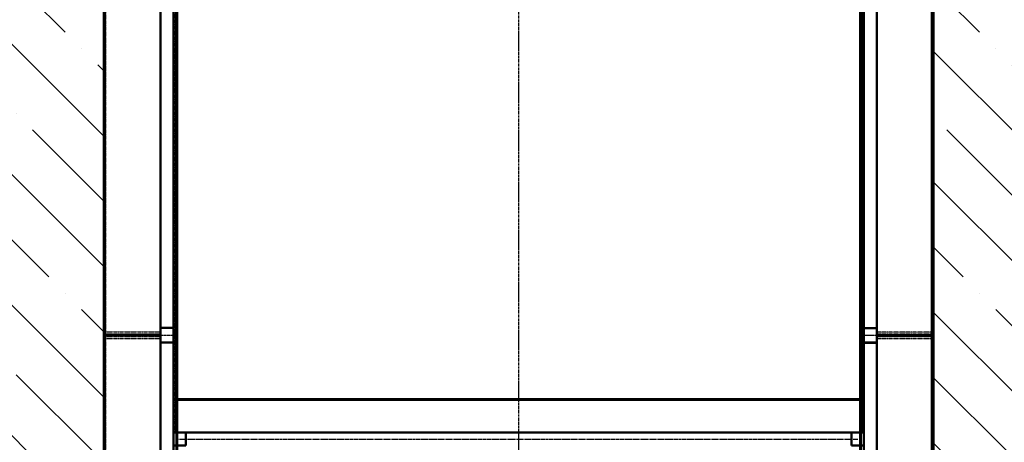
# Model space of a CAD drawing. Header units: millimetres. Extents: x 215401 to 282040, y -56103 to -5143.
# Tile 37 of 47: x 252156 to 258925, y -41895 to -38987. Entities that reach past the tile are written whole.
import ezdxf

# ---------------------------------------------------------------- set-up
doc = ezdxf.new("R2010")
doc.units = ezdxf.units.MM
for name, pattern in [('CENTER2', [28.575, 19.05, -3.175, 3.175, -3.175]), ('осевая', [50.8, 31.75, -6.35, 6.35, -6.35]), ('штриховая 04-2', [6, 4, -2])]:
    doc.linetypes.add(name, pattern=pattern)
for name, color, linetype, lineweight in [('ГТО-2_Бетон_060', 3, 'Continuous', 60), ('ГТО-2_Оси_025', 6, 'осевая', 25), ('ОЗиМ Металл', 1, 'Continuous', 50), ('ОЗиМ Металл штрих', 230, 'штриховая 04-2', 25)]:
    doc.layers.add(name, color=color, linetype=linetype, lineweight=lineweight)
doc.layers.add('ГТО-2_Штриховка_018', color=7, linetype='Continuous', lineweight=18, true_color=0x6b6b6b)
doc.layers.add('ОЗиМ Оси', color=4, linetype='CENTER2')

# ---------------------------------------------------------------- blocks, each defined once
blk = doc.blocks.new('A$C47311293')
at = {"layer": 'ОЗиМ Металл'}
for p, q in [((-2850.4, -10.1), (-2850, 22493.6)), ((-2350.3, 4319.8), (-2350, 22490)), ((2349.7, 4319.8), (2350, 22490)), ((2349.7, 4319.8), (2349.7, 22489.8)), ((2849.6, -10.5), (2850, 22490)), ((-2850, 4989.8, 0), (-2463, 4989.8, 0)), ((2850, 4987.5, 0), (2463, 4987.5, 0)), ((2349.7, 4549.8), (-2350.3, 4549.8)), ((2349.7, 4319.8), (-2288, 4319.8)), ((-2288, 4319.8), (-2288, 4229.8))]:
    blk.add_line(p, q, dxfattribs=at)
at = {"layer": 'ОЗиМ Металл', "elevation": 0}
for points in [[(-2463, 9940.4), (-2373, 9940.4), (-2373, 5039.8), (-2463, 5039.8)], [(2373, 9939.2), (2463, 9939.2), (2463, 5038.6), (2373, 5038.6)], [(-2463, 4939.8), (-2373, 4939.8), (-2373, 5039.8), (-2463, 5039.8)], [(2463, 4937.5), (2373, 4937.5), (2373, 5037.5), (2463, 5037.5)], [(-2463, 0), (-2373, 0), (-2373, 4939.8), (-2463, 4939.8)], [(2373, -1.2), (2463, -1.2), (2463, 4938.6), (2373, 4938.6)]]:
    blk.add_lwpolyline(points, close=True, dxfattribs=at)
at = {"layer": 'ОЗиМ Металл'}
for points in [[(-2288, 4229.8), (-2373, 4229.8), (-2373, 4319.8), (-2288, 4319.8)], [(2288, 4229.8), (2373, 4229.8), (2373, 4319.8), (2288, 4319.8)]]:
    blk.add_lwpolyline(points, close=True, dxfattribs=at)
at = {"layer": 'ОЗиМ Металл штрих', "ltscale": 0.5}
for p, q in [((-2838.4, -10.1), (-2838, 22490)), ((2361.7, 4316.6), (2361.7, 22489.8)), ((-2362.3, 4319.8), (-2362.1, 9989.8)), ((-2838, 5011.8, 0), (-2463, 5011.8, 0)), ((-2373, 5011.8, 0), (-2362, 5011.8, 0)), ((2373, 5009.5, 0), (2362, 5009.5, 0)), ((2838, 5009.5, 0), (2463, 5009.5, 0)), ((-2838, 4999.8, 0), (-2463, 4999.8, 0)), ((-2838, 4979.8, 0), (-2463, 4979.8, 0)), ((-2838, 4967.8, 0), (-2463, 4967.8, 0)), ((-2373, 4999.8, 0), (-2362, 4999.8, 0)), ((-2373, 4979.8, 0), (-2362, 4979.8, 0)), ((-2373, 4967.8, 0), (-2362, 4967.8, 0)), ((2373, 4997.5, 0), (2362, 4997.5, 0)), ((2373, 4977.5, 0), (2362, 4977.5, 0)), ((2373, 4965.5, 0), (2362, 4965.5, 0)), ((2838, 4997.5, 0), (2463, 4997.5, 0)), ((2838, 4977.5, 0), (2463, 4977.5, 0)), ((2838, 4965.5, 0), (2463, 4965.5, 0))]:
    blk.add_line(p, q, dxfattribs=at)
at = {"layer": 'ОЗиМ Металл штрих'}
for p, q in [((2837.6, -10.5), (2838, 22490)), ((2361.7, 4965.5), (2362, 13884.6)), ((2361.7, 4316.6), (2361.7, 4965.5)), ((2349.7, 4540), (-2350.3, 4540))]:
    blk.add_line(p, q, dxfattribs=at)
at = {"layer": 'ОЗиМ Металл штрих', "ltscale": 0.3}
for p, q in [((-2463, 4989.8, 0), (-2373, 4989.8, 0)), ((2463, 4987.5, 0), (2373, 4987.5, 0))]:
    blk.add_line(p, q, dxfattribs=at)
at = {"layer": 'ОЗиМ Оси'}
blk.add_line((-2359.3, 4274.8), (2330.6, 4274.8), dxfattribs=at)

msp = doc.modelspace()

# ---------------------------------------------------------------- hatches: boundary and pattern name
at = {"layer": 'ГТО-2_Штриховка_018'}
h = msp.add_hatch(dxfattribs=at)
h.set_pattern_fill('ANSI35', color=256, scale=100, angle=90)
h.set_pattern_definition([(135, (-199351.9, -1322687.87), (-449.0128, -449.0128), []), (135, (-199351.9, -1322238.85), (-449.0128, -449.0128), [793.75, -158.75, 0, -158.75])])
edge = h.paths.add_edge_path()
edge.add_line((224736.2, -23657.3), (223561.4, -23657.3))
edge.add_line((223561.4, -23657.3), (223561.4, -29157.3))
edge.add_line((223561.4, -29157.3), (224086.2, -29157.3))
edge.add_line((224086.2, -29157.3), (218836.2, -29157.3))
edge.add_line((218836.2, -29157.3), (217861.4, -29157.3))
edge.add_line((217861.4, -29157.3), (217861.4, -23657.3))
edge.add_line((217861.4, -23657.3), (216659, -23657.3))
edge.add_line((216659, -23657.3), (216659, -28896))
edge.add_line((216659, -28896), (217821.1, -29157.5))
edge.add_line((217821.1, -29157.5), (218608.8, -29196.9))
edge.add_arc((218628.2, -29212.6), 25, -38.92555, 141.07445, ccw=False)
edge.add_arc((218628.2, -29212.6), 25, 141.07445, 321.07445, ccw=False)
edge.add_line((218608.8, -29196.9), (217821.1, -29157.5))
edge.add_line((217821.1, -29157.5), (216659, -28896))
edge.add_line((216659, -28896), (216659, -29657.3))
edge.add_line((216659, -29657.3), (218111.4, -30257.3))
edge.add_line((218111.4, -30257.3), (218111.4, -47957.3))
edge.add_line((218111.4, -47957.3), (220336.2, -47957.3))
edge.add_line((220336.2, -47957.3), (222926.2, -49157.3))
edge.add_line((222926.2, -49157.3), (227586.2, -49157.3))
edge.add_line((227586.2, -49157.3), (227586.2, -46157.3))
edge.add_line((227586.2, -46157.3), (224736.2, -46157.3))
edge.add_line((224736.2, -46157.3), (224736.2, -23657.3))
h.paths.add_polyline_path([(220336.2, -41257.3), (223786.2, -41257.3), (223786.2, -44907.3), (220336.2, -44907.3)], flags=16)
h.paths.add_polyline_path([(220336.2, -40757.3), (220336.2, -37157.3), (223786.2, -37157.3), (223786.2, -40757.3)], flags=16)
h.paths.add_polyline_path([(220336.2, -36657.3), (220336.2, -29657.3), (223786.2, -29657.3), (223786.2, -36657.3)], flags=16)
h.paths.add_polyline_path([(234586.2, -46157.3), (227586.2, -46157.3), (227586.2, -49157.3), (234586.2, -49157.3)])
h.paths.add_polyline_path([(238736.2, -23657.3), (237436.2, -23657.3), (237436.2, -46157.3), (238736.2, -46157.3)])
h.paths.add_polyline_path([(241586.2, -46157.3), (234586.2, -46157.3), (234586.2, -49157.3), (241586.2, -49157.3)])
h.paths.add_polyline_path([(248586.2, -46157.3), (241586.2, -46157.3), (241586.2, -49157.3), (248586.2, -49157.3)])
h.paths.add_polyline_path([(245736.2, -23657.3), (244436.2, -23657.3), (244436.2, -46157.3), (245736.2, -46157.3)])
h.paths.add_polyline_path([(252736.2, -23657.3), (251436.2, -23657.3), (251436.2, -46157.3), (252736.2, -46157.3)])
h.paths.add_polyline_path([(255586.2, -46157.3), (248586.2, -46157.3), (248586.2, -49157.3), (255586.2, -49157.3)])
h.paths.add_polyline_path([(262586.2, -46157.3), (255586.2, -46157.3), (255586.2, -49157.3), (262586.2, -49157.3)])
h.paths.add_polyline_path([(259736.2, -23657.3), (258436.2, -23657.3), (258436.2, -46157.3), (259736.2, -46157.3)])

# ---------------------------------------------------------------- linework, layer by layer
at = {"layer": 'ГТО-2_Бетон_060'}
for p, q in [((252736.2, -23657.3), (252736.2, -46157.3)), ((253236.2, -23657.3), (253236.2, -46157.3)), ((257936.2, -23657.3), (257936.2, -46157.3)), ((258436.2, -23657.3), (258436.2, -46157.3))]:
    msp.add_line(p, q, dxfattribs=at)
at = {"layer": 'ГТО-2_Оси_025', "ltscale": 0.5}
msp.add_line((255586.2, -22017.3), (255586.2, -50147.7), dxfattribs=at)

# ---------------------------------------------------------------- block references
at = {"color": 5}
msp.add_blockref('A$C47311293', (255586.6, -46147.1), dxfattribs=at)

doc.saveas('drawing.dxf')
